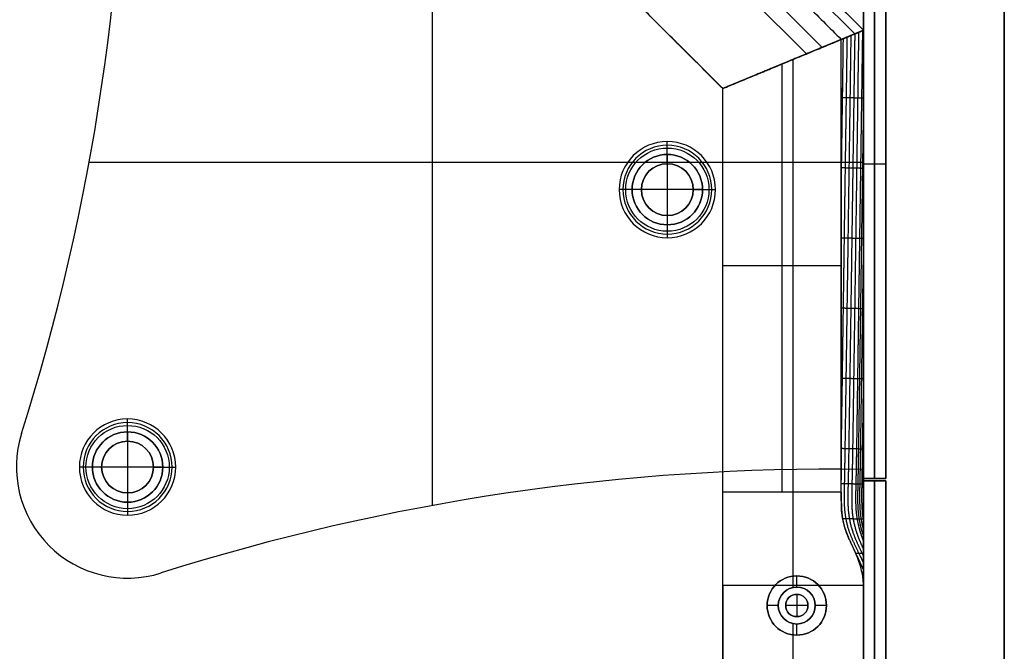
# Model space of a CAD drawing. Header units: millimetres. Extents: x -9 to 841, y -464 to 386.
# Tile 23 of 24: x 708 to 841, y 242 to 328. Entities that reach past the tile are written whole.
import ezdxf

# ---------------------------------------------------------------- set-up
doc = ezdxf.new("R2010")
doc.units = ezdxf.units.MM
doc.header["$MEASUREMENT"] = 0

msp = doc.modelspace()

# ---------------------------------------------------------------- linework, layer by layer
for p, q in [((840.91, -446.55, 9), (840.91, 367.65, 9)), ((763.73, 366.55, -0.5), (763.73, 262.06, -0.5)), ((820.72, 325.75, -6.81), (781.11, 365.36, -6.81)), ((821.91, 326.24, -40.25), (781.6, 366.55, -40.25)), ((816.34, 323.94, -72.5), (779.3, 360.98, -72.5)), ((778.42, 358.86, -5), (814.22, 323.06, -5)), ((821.91, 350.73, -2), (821.91, 266.94, -2)), ((821.91, 350.7, -20.5), (821.91, 265.7, -20.5)), ((823.41, 265.7, -40.5), (823.41, 350.7, -40.5)), ((823.41, 350.7, -0.5), (823.41, 265.7, -0.5)), ((824.91, 350.7, -20.5), (824.91, 265.7, -20.5)), ((802.91, 318.37, -38.75), (773.73, 347.55, -38.75)), ((763.73, 335.32, -3.5), (763.73, 262.06, -3.5)), ((802.91, 318.37, -38.75), (821.91, 326.24, -38.75)), ((821.91, 326.24, -38.75), (802.91, 318.37, -38.75)), ((821.91, -405.15, -36.5), (821.91, 326.24, -36.5)), ((810.91, 321.69, -5), (810.91, 263.88, -5)), ((812.41, 322.31, -72.5), (812.41, 322.31, -5)), ((812.41, 322.31, -72.5), (812.41, 322.31, -5)), ((812.41, 252.52, -72.5), (812.41, 322.31, -72.5)), ((802.91, -397.28, -36.5), (802.91, 318.37, -36.5)), ((795.44, 309.47, 1.25), (795.44, 311.22, -0.5)), ((795.44, 308.22, -1), (795.44, 310.72, -3.5)), ((821.91, 308.37, -0.5), (717.42, 308.37, -0.5)), ((790.68, 308.37, -3.5), (717.42, 308.37, -3.5)), ((795.44, 309.47, 12.5), (795.44, 309.47, 1.25)), ((795.44, 309.47, 12.5), (795.44, 299.97, 12.5)), ((821.91, 308.37, -3.5), (800.2, 308.37, -3.5)), ((821.91, 308.83, -0.5), (821.91, 308.83, -3.5)), ((795.44, 308.22, -0.5), (795.44, 308.22, -1)), ((821.91, 308.2, -40.5), (824.91, 308.2, -40.5)), ((821.91, 308.2, -0.5), (824.91, 308.2, -0.5)), ((821.91, 308.2, -0.5), (821.91, 308.2, -40.5)), ((824.91, 308.2, -0.5), (824.91, 308.2, -40.5)), ((790.69, 304.72, 1.25), (788.94, 304.72, -0.5)), ((791.94, 304.72, -1), (789.44, 304.72, -3.5)), ((790.69, 304.72, 12.5), (790.69, 304.72, 1.25)), ((800.19, 304.72, 12.5), (790.69, 304.72, 12.5)), ((791.94, 304.72, -0.5), (791.94, 304.72, -1)), ((798.94, 304.72, -0.5), (798.94, 304.72, -1)), ((798.94, 304.72, -1), (801.44, 304.72, -3.5)), ((800.19, 304.72, 1.25), (801.94, 304.72, -0.5)), ((800.19, 304.72, 12.5), (800.19, 304.72, 1.25)), ((795.44, 301.22, -1), (795.44, 298.72, -3.5)), ((795.44, 301.22, -0.5), (795.44, 301.22, -1)), ((795.44, 299.97, 1.25), (795.44, 298.22, -0.5)), ((795.44, 299.97, 12.5), (795.44, 299.97, 1.25)), ((818.91, 294.44, -5), (802.91, 294.44, -5)), ((722.61, 272, 1.25), (722.61, 273.75, -0.5)), ((722.61, 270.75, -1), (722.61, 273.25, -3.5)), ((708.31, 271.78, -0.5), (708.31, 271.78, -3.5)), ((722.61, 272, 12.5), (722.61, 272, 1.25)), ((722.61, 272, 12.5), (722.61, 262.5, 12.5)), ((722.61, 270.75, -0.5), (722.61, 270.75, -1)), ((717.86, 267.25, 1.25), (716.11, 267.25, -0.5)), ((719.11, 267.25, -1), (716.61, 267.25, -3.5)), ((717.86, 267.25, 12.5), (717.86, 267.25, 1.25)), ((727.36, 267.25, 12.5), (717.86, 267.25, 12.5)), ((719.11, 267.25, -0.5), (719.11, 267.25, -1)), ((726.11, 267.25, -0.5), (726.11, 267.25, -1)), ((726.11, 267.25, -1), (728.61, 267.25, -3.5)), ((727.36, 267.25, 1.25), (729.11, 267.25, -0.5)), ((727.36, 267.25, 12.5), (727.36, 267.25, 1.25)), ((821.91, 266.94, -3.5), (821.91, 266.94, -0.5)), ((821.91, 265.7, -20.5), (824.91, 265.7, -20.5)), ((821.91, 265.4, -20.5), (824.91, 265.4, -20.5)), ((821.91, 265.4, -20.5), (821.91, -344.6, -20.5)), ((823.41, 265.7, -0.5), (823.41, 265.7, -40.5)), ((823.41, -344.6, -40.5), (823.41, 265.4, -40.5)), ((823.41, 265.4, -0.5), (823.41, -344.6, -0.5)), ((823.41, 265.4, -40.5), (823.41, 265.4, -0.5)), ((824.91, 265.4, -20.5), (824.91, -344.6, -20.5)), ((722.61, 263.75, -1), (722.61, 261.25, -3.5)), ((722.61, 263.75, -0.5), (722.61, 263.75, -1)), ((722.61, 262.5, 1.25), (722.61, 260.75, -0.5)), ((722.61, 262.5, 12.5), (722.61, 262.5, 1.25)), ((727.14, 252.95, -3.5), (727.14, 252.95, -0.5)), ((812.91, 252.55, -35.5), (812.91, 252.55, -72.5)), ((812.91, 251.05, -35.5), (812.91, 252.55, -35.5)), ((722.61, 252.25, -3.5), (722.61, 252.25, -0.5)), ((821.91, 251.24, -0.5), (802.91, 251.24, -0.5)), ((821.91, 251.24, -0.5), (802.91, 251.24, -0.5)), ((812.41, 251, -0.5), (812.41, 251.24, -0.5)), ((812.91, 251.05, -0.5), (812.91, 251.05, -35.5)), ((812.91, 250.05, 2.5), (812.91, 250.05, -0.5)), ((812.91, 250.05, 2.5), (812.91, 247.05, 2.5)), ((810.41, 248.55, -35.5), (808.91, 248.55, -35.5)), ((808.91, 248.55, -35.5), (808.91, 248.55, -72.5)), ((810.41, 248.55, -0.5), (810.41, 248.55, -35.5)), ((811.41, 248.55, 2.5), (811.41, 248.55, -0.5)), ((814.41, 248.55, 2.5), (811.41, 248.55, 2.5)), ((814.41, 248.55, 2.5), (814.41, 248.55, -0.5)), ((816.91, 248.55, -35.5), (815.41, 248.55, -35.5)), ((815.41, 248.55, -0.5), (815.41, 248.55, -35.5)), ((816.91, 248.55, -35.5), (816.91, 248.55, -72.5)), ((812.41, 220.52, -0.5), (812.41, 246.1, -0.5)), ((812.91, 247.05, 2.5), (812.91, 247.05, -0.5)), ((812.91, 244.55, -35.5), (812.91, 246.05, -35.5)), ((812.91, 246.05, -0.5), (812.91, 246.05, -35.5)), ((812.41, -35.48, -72.5), (812.41, 244.58, -72.5)), ((812.91, 244.55, -35.5), (812.91, 244.55, -72.5))]:
    msp.add_line(p, q)
for centre, radius in [((795.44, 304.72, 0.37), 5.62), ((795.44, 304.72, -2.25), 4.75), ((795.44, 304.72, 6.87), 4.75), ((795.44, 304.72, -0.75), 3.5), ((722.61, 267.25, 0.37), 5.62), ((722.61, 267.25, -2.25), 4.75), ((722.61, 267.25, 6.87), 4.75), ((722.61, 267.25, -0.75), 3.5), ((812.91, 248.55, -54), 4), ((812.91, 248.55, -18), 2.5), ((812.91, 248.55, 1), 1.5)]:
    msp.add_circle(centre, radius)
for centre, radius, start, end in [((422.33, 362.42, -3.5), 300, 342.4148, 0.7896), ((422.33, 362.42, -0.5), 300, 342.4148, 0.7896), ((422.33, 362.42, -2), 300, 342.4148, 0.7896), ((795.44, 304.72, -0.5), 6.5, 360, 180), ((795.44, 304.72, -3.5), 6, 0, 180), ((795.44, 304.72, 1.25), 4.75, 0, 180), ((795.44, 304.72, 12.5), 4.75, 360, 180), ((795.44, 304.72, -1), 3.5, 0, 180), ((795.44, 304.72, -0.5), 3.5, 0, 180), ((795.44, 304.72, -0.5), 6.5, 180, 0), ((795.44, 304.72, -3.5), 6, 180, 0), ((795.44, 304.72, 1.25), 4.75, 180, 0), ((795.44, 304.72, 12.5), 4.75, 180, 0), ((795.44, 304.72, -1), 3.5, 180, 0), ((795.44, 304.72, -0.5), 3.5, 180, 0), ((722.61, 267.25, -0.5), 6.5, 0, 180), ((722.61, 267.25, -3.5), 6, 0, 180), ((722.61, 267.25, -3.5), 15, 162.4148, 287.5852), ((722.61, 267.25, -0.5), 15, 162.4148, 287.5852), ((722.61, 267.25, -2), 15, 162.4148, 287.5852), ((722.61, 267.25, 1.25), 4.75, 0, 180), ((722.61, 267.25, 12.5), 4.75, 0, 180), ((722.61, 267.25, -1), 3.5, 0, 180), ((722.61, 267.25, -0.5), 3.5, 0, 180), ((722.61, 267.25, -0.5), 6.5, 180, 0), ((722.61, 267.25, -3.5), 6, 180, 0), ((722.61, 267.25, 1.25), 4.75, 180, 0), ((722.61, 267.25, 12.5), 4.75, 180, 0), ((722.61, 267.25, -1), 3.5, 180, 0), ((722.61, 267.25, -0.5), 3.5, 180, 0), ((817.78, -33.03, -3.5), 300, 89.2104, 107.5852), ((817.78, -33.03, -0.5), 300, 89.2104, 107.5852), ((817.78, -33.03, -2), 300, 89.2104, 107.5852), ((812.91, 248.55, -72.5), 4, 90, 270), ((812.91, 248.55, -35.5), 4, 90, 270), ((812.91, 248.55, -72.5), 4, 270, 90), ((812.91, 248.55, -35.5), 4, 270, 90), ((812.91, 248.55, -0.5), 2.5, 90, 270), ((812.91, 248.55, -35.5), 2.5, 90, 270), ((812.91, 248.55, -0.5), 1.5, 0, 180), ((812.91, 248.55, 2.5), 1.5, 0, 180), ((812.91, 248.55, -0.5), 2.5, 270, 90), ((812.91, 248.55, -35.5), 2.5, 270, 90), ((812.91, 248.55, -0.5), 1.5, 180, 0), ((812.91, 248.55, 2.5), 1.5, 180, 0)]:
    msp.add_arc(centre, radius, start, end)
at = {"extrusion": (1, 0, 0)}
msp.add_arc((263.88, 15, 812.41), 20, 230.805, 270, dxfattribs=at)
for points, degree in [([(840.91, 367.65, -0.5), (840.91, -39.45, -0.5), (840.91, -446.55, -0.5)], 2), ([(840.91, -446.55, 18.5), (840.91, -39.45, 18.5), (840.91, 367.65, 18.5)], 2), ([(821.91, 326.24, -8), (801.76, 346.4, -8), (781.6, 366.55, -8)], 2), ([(781.6, 366.55, -72.5), (801.76, 346.4, -72.5), (821.91, 326.24, -72.5)], 2), ([(780.36, 363.55, -5), (799.64, 344.28, -5), (818.91, 325, -5)], 2), ([(821.91, 350.73, -0.5), (821.91, 308.83, -0.5), (821.91, 266.94, -0.5)], 2), ([(821.91, 266.94, -3.5), (821.91, 308.83, -3.5), (821.91, 350.73, -3.5)], 2), ([(821.91, 265.7, -40.5), (821.91, 308.2, -40.5), (821.91, 350.7, -40.5)], 2), ([(821.91, 350.7, -0.5), (821.91, 308.2, -0.5), (821.91, 265.7, -0.5)], 2), ([(824.91, 350.7, -40.5), (824.91, 308.2, -40.5), (824.91, 265.7, -40.5)], 2), ([(824.91, 265.7, -0.5), (824.91, 308.2, -0.5), (824.91, 350.7, -0.5)], 2), ([(802.91, 318.37, -5), (788.32, 332.96, -5), (773.73, 347.55, -5)], 2), ([(802.91, 318.37, -72.5), (788.32, 332.96, -72.5), (773.73, 347.55, -72.5)], 2), ([(802.91, 318.37, -72.5), (812.41, 322.31, -72.5), (821.91, 326.24, -72.5)], 2), ([(821.91, 326.24, -72.5), (812.41, 322.31, -72.5), (802.91, 318.37, -72.5)], 2), ([(818.91, 325, -5), (820.41, 325.62, -6.5), (821.91, 326.24, -8)], 2), ([(818.91, 325, -5), (820.28, 325.57, -6.37), (820.98, 325.86, -7.06), (821.91, 326.24, -8)], 3), ([(821.91, 326.24, -72.5), (821.91, 326.24, -40.25), (821.91, 326.24, -8)], 2), ([(821.91, 326.24, -8), (821.91, 325.61, -8), (821.91, 324.98, -8), (821.91, 324.35, -8)], 3), ([(821.91, -405.15, -72.5), (821.91, -39.45, -72.5), (821.91, 326.24, -72.5)], 2), ([(821.91, 326.24, -72.5), (821.91, 326.24, -40.25), (821.91, 326.24, -8)], 2), ([(821.91, 326.24, -8), (821.91, 325.61, -8), (821.91, 324.98, -8), (821.91, 324.35, -8)], 3), ([(818.91, 325, -5), (810.91, 321.69, -5), (802.91, 318.37, -5)], 2), ([(802.91, 318.37, -5), (810.91, 321.69, -5), (818.91, 325, -5)], 2), ([(818.91, 318.49, -5), (818.91, 320.66, -5), (818.91, 322.83, -5), (818.91, 325, -5)], 3), ([(802.91, 318.37, -5), (802.91, 318.37, -38.75), (802.91, 318.37, -72.5)], 2), ([(802.91, 263.88, -5), (802.91, 291.13, -5), (802.91, 318.37, -5)], 2), ([(802.91, 318.37, -72.5), (802.91, 318.37, -38.75), (802.91, 318.37, -5)], 2), ([(802.91, -397.28, -72.5), (802.91, -39.45, -72.5), (802.91, 318.37, -72.5)], 2), ([(824.91, 265.7, -40.5), (823.41, 265.7, -40.5), (821.91, 265.7, -40.5)], 2), ([(821.91, 265.7, -0.5), (821.91, 265.7, -20.5), (821.91, 265.7, -40.5)], 2), ([(824.91, 265.7, -0.5), (823.41, 265.7, -0.5), (821.91, 265.7, -0.5)], 2), ([(821.91, 265.44, -8), (821.91, 264.62, -8), (821.91, 264.24, -8.01), (821.91, 263.88, -8)], 3), ([(821.91, -344.6, -40.5), (821.91, -39.6, -40.5), (821.91, 265.4, -40.5)], 2), ([(821.91, 265.4, -40.5), (823.41, 265.4, -40.5), (824.91, 265.4, -40.5)], 2), ([(821.91, 265.4, -0.5), (821.91, -39.6, -0.5), (821.91, -344.6, -0.5)], 2), ([(824.91, 265.4, -0.5), (823.41, 265.4, -0.5), (821.91, 265.4, -0.5)], 2), ([(821.91, 265.4, -40.5), (821.91, 265.4, -20.5), (821.91, 265.4, -0.5)], 2), ([(824.91, 265.7, -40.5), (824.91, 265.7, -20.5), (824.91, 265.7, -0.5)], 2), ([(824.91, 265.4, -40.5), (824.91, -39.6, -40.5), (824.91, -344.6, -40.5)], 2), ([(824.91, -344.6, -0.5), (824.91, -39.6, -0.5), (824.91, 265.4, -0.5)], 2), ([(824.91, 265.4, -40.5), (824.91, 265.4, -20.5), (824.91, 265.4, -0.5)], 2), ([(818.91, 263.88, -5), (810.91, 263.88, -5), (802.91, 263.88, -5)], 2), ([(818.99, 261.05, -4.8), (818.9, 261.99, -4.94), (818.92, 262.93, -5), (818.91, 263.88, -5)], 3), ([(821.91, 263.88, -8), (821.91, 262.92, -8), (821.91, 261.94, -7.95), (821.91, 261, -7.77)], 3), ([(820.97, 255.34, -3.08), (821.17, 254.93, -2.93), (821.36, 254.52, -2.78), (821.55, 254.12, -2.63), (821.73, 253.71, -2.48), (821.91, 253.31, -2.34)], 5), ([(821.79, 252.58, -1.5), (821.81, 252.52, -1.48), (821.84, 252.46, -1.46), (821.86, 252.41, -1.44), (821.89, 252.35, -1.42), (821.91, 252.29, -1.4)], 5), ([(802.91, 251.24, -0.5), (802.91, -39.45, -0.5), (802.91, -330.15, -0.5)], 2), ([(821.91, 251.33, -0.57), (821.91, 251.3, -0.55), (821.91, 251.27, -0.53), (821.91, 251.24, -0.5)], 3), ([(821.91, 251.24, -0.5), (821.91, -39.45, -0.5), (821.91, -330.15, -0.5)], 2)]:
    msp.add_open_spline(points, degree=degree)
for points, degree, knots in [([(820.2, 325.54, -6.29), (820.18, 323.85, -6.27), (820.15, 322.17, -6.25), (820.13, 320.48, -6.22), (820.08, 316.9, -6.17), (820.03, 313.32, -6.12), (820, 311.42, -6.09), (819.95, 307.63, -6.04), (819.89, 303.84, -5.99), (819.86, 301.95, -5.96), (819.81, 298.16, -5.9), (819.76, 294.37, -5.85), (819.73, 292.47, -5.82), (819.67, 288.68, -5.77), (819.62, 284.89, -5.72), (819.59, 283, -5.69), (819.54, 279.21, -5.64), (819.48, 275.41, -5.58), (819.46, 273.52, -5.56), (819.41, 270.68, -5.52), (819.37, 267.83, -5.48), (819.36, 266.89, -5.46), (819.32, 264.99, -5.45), (819.28, 263.1, -5.43), (819.27, 262.15, -5.41), (819.42, 260.26, -5.26), (819.97, 258.38, -4.8), (820.37, 257.45, -4.48), (820.97, 256.25, -4.01), (821.54, 255.05, -3.56), (821.67, 254.79, -3.46), (821.79, 254.53, -3.36), (821.91, 254.27, -3.27)], 5, [-3.773204, -3.773204, -3.773204, -3.773204, -3.773204, -3.773204, -2.930342, -2.930342, -2.930342, -1.982927, -1.982927, -1.982927, -1.035512, -1.035512, -1.035512, -0.088097, -0.088097, -0.088097, 0.859318, 0.859318, 0.859318, 1.806733, 1.806733, 1.806733, 2.28044, 2.28044, 2.28044, 2.754148, 2.754148, 2.754148, 3.227855, 3.227855, 3.227855, 3.361001, 3.361001, 3.361001, 3.361001, 3.361001, 3.361001]), ([(820.73, 325.76, -6.82), (820.71, 324.02, -6.79), (820.67, 322.29, -6.77), (820.65, 320.56, -6.74), (820.6, 316.93, -6.69), (820.55, 313.31, -6.64), (820.52, 311.41, -6.61), (820.47, 307.62, -6.56), (820.41, 303.83, -6.51), (820.39, 301.94, -6.48), (820.33, 298.14, -6.43), (820.28, 294.35, -6.37), (820.25, 292.46, -6.34), (820.2, 288.67, -6.29), (820.14, 284.88, -6.24), (820.11, 282.98, -6.21), (820.06, 279.19, -6.16), (820, 275.4, -6.1), (819.97, 273.51, -6.08), (819.93, 270.67, -6.04), (819.89, 267.82, -6), (819.87, 266.87, -5.99), (819.83, 264.98, -5.98), (819.78, 263.08, -5.96), (819.77, 262.13, -5.95), (819.91, 260.25, -5.8), (820.44, 258.36, -5.36), (820.83, 257.44, -5.04), (821.32, 256.43, -4.66), (821.8, 255.42, -4.28), (821.84, 255.34, -4.25), (821.87, 255.27, -4.22), (821.91, 255.2, -4.2)], 5, [-3.796102, -3.796102, -3.796102, -3.796102, -3.796102, -3.796102, -2.930342, -2.930342, -2.930342, -1.982927, -1.982927, -1.982927, -1.035512, -1.035512, -1.035512, -0.088097, -0.088097, -0.088097, 0.859318, 0.859318, 0.859318, 1.806733, 1.806733, 1.806733, 2.28044, 2.28044, 2.28044, 2.754148, 2.754148, 2.754148, 3.227855, 3.227855, 3.227855, 3.265308, 3.265308, 3.265308, 3.265308, 3.265308, 3.265308]), ([(821.25, 325.97, -7.34), (821.23, 324.19, -7.31), (821.19, 322.42, -7.3), (821.17, 320.64, -7.26), (821.12, 316.97, -7.21), (821.07, 313.29, -7.16), (821.04, 311.4, -7.13), (820.99, 307.61, -7.08), (820.93, 303.82, -7.03), (820.91, 301.92, -7), (820.85, 298.13, -6.95), (820.8, 294.34, -6.89), (820.77, 292.45, -6.86), (820.72, 288.66, -6.81), (820.66, 284.87, -6.76), (820.63, 282.97, -6.73), (820.58, 279.18, -6.68), (820.52, 275.39, -6.62), (820.5, 273.5, -6.6), (820.45, 270.65, -6.56), (820.41, 267.81, -6.52), (820.39, 266.86, -6.51), (820.35, 264.97, -6.5), (820.3, 263.07, -6.49), (820.29, 262.12, -6.47), (820.41, 260.36, -6.33), (820.87, 258.59, -5.95), (821.17, 257.78, -5.71), (821.53, 256.96, -5.42), (821.91, 256.14, -5.12)], 5, [-3.818951, -3.818951, -3.818951, -3.818951, -3.818951, -3.818951, -2.930342, -2.930342, -2.930342, -1.982927, -1.982927, -1.982927, -1.035512, -1.035512, -1.035512, -0.088097, -0.088097, -0.088097, 0.859318, 0.859318, 0.859318, 1.806733, 1.806733, 1.806733, 2.28044, 2.28044, 2.28044, 2.754148, 2.754148, 2.754148, 3.167761, 3.167761, 3.167761, 3.167761, 3.167761, 3.167761]), ([(821.77, 326.19, -7.86), (821.75, 324.36, -7.83), (821.71, 322.54, -7.82), (821.7, 320.72, -7.79), (821.64, 317, -7.73), (821.59, 313.28, -7.68), (821.56, 311.39, -7.65), (821.51, 307.6, -7.6), (821.45, 303.81, -7.55), (821.43, 301.91, -7.52), (821.37, 298.12, -7.47), (821.32, 294.33, -7.41), (821.29, 292.44, -7.38), (821.24, 288.65, -7.33), (821.18, 284.86, -7.28), (821.16, 282.96, -7.25), (821.1, 279.17, -7.2), (821.05, 275.38, -7.14), (821.02, 273.48, -7.12), (820.98, 270.64, -7.08), (820.93, 267.8, -7.04), (820.92, 266.85, -7.03), (820.87, 264.96, -7.01), (820.83, 263.06, -7), (820.82, 262.11, -6.98), (820.93, 260.57, -6.86), (821.28, 259.02, -6.57), (821.46, 258.43, -6.42), (821.67, 257.83, -6.25), (821.91, 257.23, -6.05)], 5, [-3.841726, -3.841726, -3.841726, -3.841726, -3.841726, -3.841726, -2.930342, -2.930342, -2.930342, -1.982927, -1.982927, -1.982927, -1.035512, -1.035512, -1.035512, -0.088097, -0.088097, -0.088097, 0.859318, 0.859318, 0.859318, 1.806733, 1.806733, 1.806733, 2.28044, 2.28044, 2.28044, 2.754148, 2.754148, 2.754148, 3.056348, 3.056348, 3.056348, 3.056348, 3.056348, 3.056348]), ([(819.68, 325.32, -5.77), (819.66, 323.68, -5.74), (819.63, 322.04, -5.72), (819.61, 320.4, -5.7), (819.56, 316.87, -5.65), (819.51, 313.33, -5.6), (819.48, 311.43, -5.57), (819.43, 307.64, -5.52), (819.37, 303.85, -5.47), (819.34, 301.96, -5.44), (819.29, 298.17, -5.38), (819.24, 294.38, -5.33), (819.21, 292.48, -5.3), (819.16, 288.69, -5.25), (819.1, 284.9, -5.2), (819.07, 283.01, -5.17), (819.03, 279.58, -5.12), (818.98, 276.15, -5.07), (818.95, 274.62, -5.05), (818.93, 273.08, -5.03), (818.91, 271.55, -5)], 5, [-3.750278, -3.750278, -3.750278, -3.750278, -3.750278, -3.750278, -2.930342, -2.930342, -2.930342, -1.982927, -1.982927, -1.982927, -1.035512, -1.035512, -1.035512, -0.088097, -0.088097, -0.088097, 0.859318, 0.859318, 0.859318, 1.625958, 1.625958, 1.625958, 1.625958, 1.625958, 1.625958]), ([(819.15, 325.1, -5.25), (819.13, 323.51, -5.22), (819.11, 321.91, -5.2), (819.09, 320.32, -5.18), (819.04, 316.89, -5.13), (818.99, 313.46, -5.08), (818.96, 311.62, -5.05), (818.94, 309.78, -5.03), (818.91, 307.95, -5)], 5, [-3.727346, -3.727346, -3.727346, -3.727346, -3.727346, -3.727346, -2.930342, -2.930342, -2.930342, -2.01203, -2.01203, -2.01203, -2.01203, -2.01203, -2.01203]), ([(821.91, 324.35, -8), (821.91, 324.06, -8), (821.91, 323.73, -8), (821.91, 320.6, -8.01), (821.91, 317.84, -8), (821.91, 314.67, -8), (821.91, 314.15, -8), (821.91, 313.55, -8)], 3, [0.2231069, 0.2231069, 0.2231069, 0.2231069, 0.2982626, 0.2982626, 0.8442639, 0.8442639, 0.9272066, 0.9272066, 0.9272066, 0.9272066]), ([(818.91, 265.46, -5), (818.91, 266.56, -5), (818.91, 267.66, -5), (818.91, 269.88, -5.01), (818.91, 270.98, -5), (818.91, 274.29, -5), (818.91, 276.5, -5), (818.91, 283.13, -5), (818.91, 287.55, -5), (818.91, 300.81, -5), (818.91, 309.65, -5), (818.91, 318.49, -5)], 3, [-2.461058, -2.461058, -2.461058, -2.461058, -2.349421, -2.349421, -2.237785, -2.237785, -2.014511, -2.014511, -1.567965, -1.567965, -0.674871, -0.674871, -0.674871, -0.674871]), ([(818.91, 318.49, -5), (818.91, 315.88, -5), (818.91, 313.27, -5), (818.91, 305.46, -5), (818.91, 300.26, -5), (818.91, 295.06, -5), (818.91, 289.87, -5), (818.91, 284.67, -5), (818.91, 274.8, -5), (818.91, 270.13, -5), (818.91, 265.46, -5)], 3, [0.775389, 0.775389, 0.775389, 0.775389, 1.559019, 1.559019, 3.118039, 3.118039, 3.118039, 4.677058, 4.677058, 6.07894, 6.07894, 6.07894, 6.07894]), ([(821.91, 317.62, -8), (821.91, 317.51, -8), (821.91, 317.4, -8), (821.91, 317.29, -8), (821.88, 315.28, -7.97), (821.85, 313.28, -7.94), (821.82, 311.38, -7.91), (821.77, 307.59, -7.86), (821.71, 303.8, -7.81), (821.69, 301.91, -7.78), (821.63, 298.12, -7.73), (821.58, 294.33, -7.67), (821.55, 292.43, -7.64), (821.5, 288.64, -7.59), (821.44, 284.85, -7.54), (821.42, 282.95, -7.51), (821.36, 279.16, -7.46), (821.31, 275.37, -7.4), (821.28, 273.48, -7.38), (821.24, 270.64, -7.34), (821.19, 267.79, -7.3), (821.18, 266.84, -7.29), (821.14, 264.95, -7.27), (821.1, 263.05, -7.25), (821.09, 262.11, -7.24), (821.19, 260.7, -7.13), (821.48, 259.29, -6.87), (821.6, 258.82, -6.77), (821.75, 258.36, -6.65), (821.91, 257.89, -6.52)], 5, [-2.985987, -2.985987, -2.985987, -2.985987, -2.985987, -2.985987, -2.930342, -2.930342, -2.930342, -1.982927, -1.982927, -1.982927, -1.035512, -1.035512, -1.035512, -0.088097, -0.088097, -0.088097, 0.859318, 0.859318, 0.859318, 1.806733, 1.806733, 1.806733, 2.28044, 2.28044, 2.28044, 2.754148, 2.754148, 2.754148, 2.988657, 2.988657, 2.988657, 2.988657, 2.988657, 2.988657]), ([(821.91, 317.07, -8), (821.91, 317.07, -8), (821.91, 317.07, -8), (821.91, 317.07, -8), (821.85, 317.07, -7.95), (821.8, 317.07, -7.89), (821.75, 317.07, -7.84), (821.59, 317.07, -7.68), (821.44, 317.08, -7.53), (821.33, 317.08, -7.42), (821.12, 317.08, -7.21), (820.91, 317.09, -7.01), (820.81, 317.09, -6.9), (820.6, 317.1, -6.69), (820.39, 317.1, -6.49), (820.29, 317.1, -6.38), (820.08, 317.11, -6.17), (819.87, 317.11, -5.97), (819.77, 317.12, -5.86), (819.56, 317.12, -5.65), (819.35, 317.13, -5.45), (819.25, 317.13, -5.34), (819.12, 317.13, -5.21), (818.99, 317.13, -5.08), (818.96, 317.13, -5.05), (818.94, 317.13, -5.03), (818.91, 317.14, -5)], 5, [-0.1756747, -0.1756747, -0.1756747, -0.1756747, -0.1756747, -0.1756747, -0.1746026, -0.1746026, -0.1746026, -0.1382045, -0.1382045, -0.1382045, -0.0654085, -0.0654085, -0.0654085, 0.0073876, 0.0073876, 0.0073876, 0.0801837, 0.0801837, 0.0801837, 0.1529798, 0.1529798, 0.1529798, 0.2257759, 0.2257759, 0.2257759, 0.2440741, 0.2440741, 0.2440741, 0.2440741, 0.2440741, 0.2440741]), ([(821.91, 313.55, -8), (821.91, 312.59, -8), (821.91, 311.62, -8), (821.91, 306.54, -8), (821.91, 302.43, -8), (821.91, 298.31, -8)], 3, [1.269142, 1.269142, 1.269142, 1.269142, 1.559019, 1.559019, 2.793105, 2.793105, 2.793105, 2.793105]), ([(821.91, 307.59, -8), (821.88, 307.59, -7.97), (821.85, 307.59, -7.95), (821.82, 307.59, -7.92), (821.74, 307.59, -7.84), (821.66, 307.59, -7.76), (821.61, 307.59, -7.7), (821.46, 307.6, -7.55), (821.3, 307.6, -7.39), (821.2, 307.6, -7.29), (820.99, 307.61, -7.08), (820.78, 307.61, -6.87), (820.67, 307.62, -6.77), (820.47, 307.62, -6.56), (820.26, 307.63, -6.35), (820.15, 307.63, -6.25), (819.95, 307.63, -6.04), (819.74, 307.64, -5.83), (819.63, 307.64, -5.73), (819.43, 307.64, -5.52), (819.22, 307.65, -5.31), (819.12, 307.65, -5.21), (819.01, 307.65, -5.11), (818.91, 307.66, -5)], 5, [-0.1944412, -0.1944412, -0.1944412, -0.1944412, -0.1944412, -0.1944412, -0.1746026, -0.1746026, -0.1746026, -0.1382045, -0.1382045, -0.1382045, -0.0654085, -0.0654085, -0.0654085, 0.0073876, 0.0073876, 0.0073876, 0.0801837, 0.0801837, 0.0801837, 0.1529798, 0.1529798, 0.1529798, 0.225196, 0.225196, 0.225196, 0.225196, 0.225196, 0.225196]), ([(821.91, 299.27, -8), (821.91, 299.04, -8), (821.9, 298.81, -8), (821.9, 298.58, -7.99), (821.87, 296.45, -7.96), (821.84, 294.32, -7.93), (821.81, 292.42, -7.9), (821.76, 288.63, -7.85), (821.7, 284.84, -7.8), (821.68, 282.95, -7.77), (821.62, 279.16, -7.72), (821.57, 275.37, -7.66), (821.54, 273.47, -7.64), (821.5, 270.63, -7.6), (821.46, 267.79, -7.56), (821.44, 266.84, -7.54), (821.4, 264.94, -7.53), (821.37, 263.05, -7.51), (821.36, 262.1, -7.49), (821.45, 260.86, -7.39), (821.68, 259.61, -7.18), (821.75, 259.31, -7.13), (821.83, 259.01, -7.06), (821.91, 258.72, -7)], 5, [-1.151897, -1.151897, -1.151897, -1.151897, -1.151897, -1.151897, -1.035512, -1.035512, -1.035512, -0.088097, -0.088097, -0.088097, 0.859318, 0.859318, 0.859318, 1.806733, 1.806733, 1.806733, 2.28044, 2.28044, 2.28044, 2.754148, 2.754148, 2.754148, 2.905049, 2.905049, 2.905049, 2.905049, 2.905049, 2.905049]), ([(821.91, 298.11, -8), (821.91, 298.11, -8), (821.9, 298.11, -8), (821.9, 298.11, -7.99), (821.84, 298.11, -7.94), (821.79, 298.11, -7.88), (821.74, 298.11, -7.83), (821.63, 298.12, -7.73), (821.53, 298.12, -7.62), (821.48, 298.12, -7.57), (821.32, 298.12, -7.41), (821.16, 298.13, -7.26), (821.06, 298.13, -7.15), (820.85, 298.13, -6.95), (820.64, 298.14, -6.74), (820.54, 298.14, -6.63), (820.33, 298.14, -6.43), (820.12, 298.15, -6.22), (820.02, 298.15, -6.11), (819.81, 298.16, -5.9), (819.6, 298.16, -5.7), (819.5, 298.16, -5.59), (819.32, 298.17, -5.41), (819.14, 298.17, -5.23), (819.06, 298.17, -5.16), (818.99, 298.18, -5.08), (818.91, 298.18, -5)], 5, [-0.2133198, -0.2133198, -0.2133198, -0.2133198, -0.2133198, -0.2133198, -0.2110006, -0.2110006, -0.2110006, -0.1746026, -0.1746026, -0.1746026, -0.1382045, -0.1382045, -0.1382045, -0.0654085, -0.0654085, -0.0654085, 0.0073876, 0.0073876, 0.0073876, 0.0801837, 0.0801837, 0.0801837, 0.1529798, 0.1529798, 0.1529798, 0.2063168, 0.2063168, 0.2063168, 0.2063168, 0.2063168, 0.2063168]), ([(821.91, 298.31, -8), (821.91, 295.57, -8), (821.91, 292.83, -8), (821.91, 287.35, -8), (821.91, 284.61, -8), (821.91, 279.13, -8), (821.91, 276.39, -8), (821.91, 272.29, -8), (821.91, 270.92, -8), (821.91, 268.18, -8), (821.91, 266.81, -8), (821.91, 265.44, -8)], 3, [-10.095638, -10.095638, -10.095638, -10.095638, -7.571729, -7.571729, -5.047819, -5.047819, -2.52391, -2.52391, -1.261955, -1.261955, 0, 0, 0, 0]), ([(821.91, 298.31, -8), (821.91, 297.23, -8), (821.91, 296.15, -8), (821.91, 295.06, -8), (821.91, 289.87, -8), (821.91, 284.67, -8), (821.91, 274.79, -8), (821.91, 270.12, -8), (821.91, 265.44, -8)], 3, [2.793105, 2.793105, 2.793105, 2.793105, 3.118039, 3.118039, 3.118039, 4.677058, 4.677058, 6.080941, 6.080941, 6.080941, 6.080941]), ([(821.91, 288.63, -8), (821.88, 288.63, -7.97), (821.85, 288.63, -7.94), (821.82, 288.63, -7.91), (821.74, 288.63, -7.83), (821.65, 288.64, -7.75), (821.6, 288.64, -7.69), (821.5, 288.64, -7.59), (821.39, 288.64, -7.49), (821.34, 288.64, -7.43), (821.19, 288.65, -7.28), (821.03, 288.65, -7.12), (820.92, 288.65, -7.02), (820.72, 288.66, -6.81), (820.51, 288.66, -6.6), (820.4, 288.66, -6.5), (820.2, 288.67, -6.29), (819.99, 288.67, -6.08), (819.88, 288.68, -5.98), (819.67, 288.68, -5.77), (819.47, 288.69, -5.56), (819.36, 288.69, -5.46), (819.21, 288.69, -5.3), (819.06, 288.7, -5.15), (819.01, 288.7, -5.1), (818.96, 288.7, -5.05), (818.91, 288.7, -5)], 5, [-0.2321978, -0.2321978, -0.2321978, -0.2321978, -0.2321978, -0.2321978, -0.2110006, -0.2110006, -0.2110006, -0.1746026, -0.1746026, -0.1746026, -0.1382045, -0.1382045, -0.1382045, -0.0654085, -0.0654085, -0.0654085, 0.0073876, 0.0073876, 0.0073876, 0.0801837, 0.0801837, 0.0801837, 0.1529798, 0.1529798, 0.1529798, 0.1874365, 0.1874365, 0.1874365, 0.1874365, 0.1874365, 0.1874365]), ([(821.91, 280.96, -8), (821.9, 280.6, -8), (821.9, 280.24, -7.99), (821.89, 279.88, -7.99), (821.86, 277.62, -7.95), (821.83, 275.36, -7.92), (821.8, 273.47, -7.9), (821.76, 270.62, -7.86), (821.72, 267.78, -7.82), (821.71, 266.83, -7.8), (821.67, 264.94, -7.78), (821.64, 263.04, -7.76), (821.64, 262.09, -7.74), (821.71, 261.09, -7.66), (821.87, 260.08, -7.51), (821.89, 260.01, -7.5), (821.9, 259.95, -7.49), (821.91, 259.88, -7.48)], 5, [0.678081, 0.678081, 0.678081, 0.678081, 0.678081, 0.678081, 0.859318, 0.859318, 0.859318, 1.806733, 1.806733, 1.806733, 2.28044, 2.28044, 2.28044, 2.754148, 2.754148, 2.754148, 2.787139, 2.787139, 2.787139, 2.787139, 2.787139, 2.787139]), ([(821.91, 279.15, -8), (821.9, 279.15, -8), (821.9, 279.15, -7.99), (821.89, 279.15, -7.99), (821.84, 279.15, -7.93), (821.78, 279.15, -7.87), (821.73, 279.16, -7.82), (821.62, 279.16, -7.72), (821.52, 279.16, -7.61), (821.47, 279.16, -7.56), (821.36, 279.16, -7.46), (821.26, 279.17, -7.35), (821.21, 279.17, -7.3), (821.05, 279.17, -7.14), (820.89, 279.17, -6.99), (820.79, 279.18, -6.89), (820.58, 279.18, -6.68), (820.37, 279.19, -6.47), (820.27, 279.19, -6.37), (820.06, 279.19, -6.16), (819.85, 279.2, -5.95), (819.75, 279.2, -5.84), (819.54, 279.21, -5.64), (819.33, 279.21, -5.43), (819.23, 279.21, -5.32), (819.1, 279.22, -5.2), (818.98, 279.22, -5.07), (818.95, 279.22, -5.05), (818.93, 279.22, -5.02), (818.91, 279.22, -5)], 5, [-0.2508857, -0.2508857, -0.2508857, -0.2508857, -0.2508857, -0.2508857, -0.2473987, -0.2473987, -0.2473987, -0.2110006, -0.2110006, -0.2110006, -0.1746026, -0.1746026, -0.1746026, -0.1382045, -0.1382045, -0.1382045, -0.0654085, -0.0654085, -0.0654085, 0.0073876, 0.0073876, 0.0073876, 0.0801837, 0.0801837, 0.0801837, 0.1529798, 0.1529798, 0.1529798, 0.1685569, 0.1685569, 0.1685569, 0.1685569, 0.1685569, 0.1685569]), ([(821.91, 269.67, -8), (821.87, 269.67, -7.97), (821.84, 269.67, -7.94), (821.81, 269.67, -7.91), (821.73, 269.68, -7.82), (821.64, 269.68, -7.74), (821.59, 269.68, -7.69), (821.48, 269.68, -7.58), (821.38, 269.68, -7.48), (821.33, 269.69, -7.43), (821.22, 269.69, -7.33), (821.12, 269.69, -7.22), (821.06, 269.69, -7.17), (820.91, 269.7, -7.01), (820.75, 269.7, -6.86), (820.65, 269.7, -6.76), (820.44, 269.71, -6.55), (820.23, 269.71, -6.34), (820.12, 269.71, -6.24), (819.92, 269.72, -6.03), (819.71, 269.72, -5.82), (819.61, 269.72, -5.71), (819.4, 269.73, -5.51), (819.2, 269.73, -5.31), (819.11, 269.74, -5.21), (819.01, 269.74, -5.11), (818.91, 269.74, -5)], 5, [-0.2694998, -0.2694998, -0.2694998, -0.2694998, -0.2694998, -0.2694998, -0.2473987, -0.2473987, -0.2473987, -0.2110006, -0.2110006, -0.2110006, -0.1746026, -0.1746026, -0.1746026, -0.1382045, -0.1382045, -0.1382045, -0.0654085, -0.0654085, -0.0654085, 0.0073876, 0.0073876, 0.0073876, 0.0801837, 0.0801837, 0.0801837, 0.1493524, 0.1493524, 0.1493524, 0.1493524, 0.1493524, 0.1493524]), ([(818.91, 263.88, -5), (818.91, 264.37, -5), (818.91, 264.91, -5), (818.91, 265.14, -5), (818.91, 265.3, -5), (818.91, 265.46, -5)], 3, [0.0432705, 0.0432705, 0.0432705, 0.0432705, 0.1568614, 0.1568614, 0.3836885, 0.3836885, 0.3836885, 0.3836885]), ([(821.91, 264.93, -8), (821.86, 264.93, -7.96), (821.81, 264.94, -7.91), (821.77, 264.94, -7.87), (821.67, 264.94, -7.77), (821.57, 264.94, -7.68), (821.51, 264.94, -7.63), (821.4, 264.94, -7.53), (821.3, 264.95, -7.42), (821.24, 264.95, -7.37), (821.14, 264.95, -7.27), (821.03, 264.95, -7.17), (820.98, 264.95, -7.12), (820.82, 264.96, -6.96), (820.66, 264.96, -6.81), (820.55, 264.96, -6.71), (820.34, 264.97, -6.5), (820.14, 264.97, -6.29), (820.03, 264.97, -6.19), (819.83, 264.98, -5.98), (819.62, 264.98, -5.76), (819.52, 264.99, -5.66), (819.34, 264.99, -5.46), (819.15, 265, -5.27), (819.07, 265, -5.18), (818.99, 265, -5.09), (818.91, 265, -5)], 5, [-0.2795525, -0.2795525, -0.2795525, -0.2795525, -0.2795525, -0.2795525, -0.2473987, -0.2473987, -0.2473987, -0.2110006, -0.2110006, -0.2110006, -0.1746026, -0.1746026, -0.1746026, -0.1382045, -0.1382045, -0.1382045, -0.0654085, -0.0654085, -0.0654085, 0.0073876, 0.0073876, 0.0073876, 0.0801837, 0.0801837, 0.0801837, 0.1403265, 0.1403265, 0.1403265, 0.1403265, 0.1403265, 0.1403265]), ([(818.91, 263.88, -5), (818.91, 263.41, -5), (818.91, 262.94, -4.99), (818.92, 262.21, -4.93), (818.93, 261.98, -4.91), (818.95, 261.52, -4.86), (818.97, 261.29, -4.84), (818.99, 261.05, -4.8)], 3, [6.2360778, 6.2360778, 6.2360778, 6.2360778, 6.3958226, 6.3958226, 6.4795292, 6.4795292, 6.5632175, 6.5632175, 6.5632175, 6.5632175]), ([(821.91, 263.88, -8), (821.91, 263.4, -8), (821.91, 262.92, -7.99), (821.91, 261.95, -7.92), (821.91, 261.47, -7.86), (821.91, 261, -7.77)], 3, [-2.2450042, -2.2450042, -2.2450042, -2.2450042, -2.1267643, -2.1267643, -2.0085607, -2.0085607, -2.0085607, -2.0085607]), ([(820.98, 255.3, -3.07), (820.79, 255.78, -3.29), (820.56, 256.25, -3.5), (820.12, 257.21, -3.86), (819.9, 257.68, -4.03), (819.61, 258.4, -4.24), (819.53, 258.64, -4.3), (819.37, 259.12, -4.43), (819.3, 259.36, -4.49), (819.12, 260.09, -4.65), (819.04, 260.57, -4.73), (818.99, 261.05, -4.8)], 3, [-0.7776225, -0.7776225, -0.7776225, -0.7776225, -0.6528443, -0.6528443, -0.5282186, -0.5282186, -0.4659072, -0.4659072, -0.4035953, -0.4035953, -0.2789605, -0.2789605, -0.2789605, -0.2789605]), ([(818.99, 261.05, -4.8), (819.05, 260.52, -4.73), (819.13, 260.01, -4.63), (819.39, 259, -4.4), (819.56, 258.52, -4.27), (819.95, 257.57, -3.98), (820.16, 257.11, -3.83), (820.59, 256.2, -3.47), (820.8, 255.75, -3.28), (820.98, 255.3, -3.07)], 3, [6.5632175, 6.5632175, 6.5632175, 6.5632175, 6.7454324, 6.7454324, 6.9275494, 6.9275494, 7.1093347, 7.1093347, 7.2911538, 7.2911538, 7.2911538, 7.2911538]), ([(821.91, 261, -7.77), (821.91, 260.47, -7.66), (821.91, 259.96, -7.52), (821.91, 258.94, -7.13), (821.91, 258.46, -6.88), (821.91, 257.52, -6.29), (821.91, 257.07, -5.94), (821.91, 256.2, -5.19), (821.91, 255.79, -4.79), (821.91, 255.38, -4.38)], 3, [-2.0085607, -2.0085607, -2.0085607, -2.0085607, -1.8662811, -1.8662811, -1.723968, -1.723968, -1.5822515, -1.5822515, -1.4405563, -1.4405563, -1.4405563, -1.4405563]), ([(821.91, 261, -7.77), (821.91, 260.92, -7.75), (821.91, 260.85, -7.74), (821.91, 260.08, -7.57), (821.91, 259.4, -7.33), (821.91, 258.33, -6.81), (821.91, 257.91, -6.55), (821.91, 256.78, -5.74), (821.91, 256.13, -5.13), (821.91, 255.46, -4.46), (821.91, 255.42, -4.42), (821.91, 255.38, -4.38)], 3, [6.5262335, 6.5262335, 6.5262335, 6.5262335, 6.5491174, 6.5491174, 6.7636654, 6.7636654, 6.9160164, 6.9160164, 7.2021295, 7.2021295, 7.2202834, 7.2202834, 7.2202834, 7.2202834]), ([(821.91, 260.21, -7.58), (821.9, 260.21, -7.57), (821.89, 260.21, -7.56), (821.88, 260.21, -7.55), (821.81, 260.21, -7.49), (821.74, 260.21, -7.43), (821.69, 260.21, -7.38), (821.58, 260.21, -7.28), (821.47, 260.22, -7.18), (821.42, 260.22, -7.13), (821.31, 260.22, -7.03), (821.2, 260.22, -6.92), (821.15, 260.22, -6.87), (820.99, 260.23, -6.72), (820.83, 260.23, -6.57), (820.72, 260.23, -6.46), (820.51, 260.24, -6.25), (820.31, 260.24, -6.04), (820.21, 260.24, -5.94), (820.01, 260.25, -5.73), (819.81, 260.25, -5.51), (819.71, 260.26, -5.4), (819.53, 260.26, -5.19), (819.35, 260.27, -4.98), (819.26, 260.27, -4.88), (819.18, 260.27, -4.78), (819.1, 260.28, -4.67)], 5, [-0.2547741, -0.2547741, -0.2547741, -0.2547741, -0.2547741, -0.2547741, -0.2473987, -0.2473987, -0.2473987, -0.2110006, -0.2110006, -0.2110006, -0.1746026, -0.1746026, -0.1746026, -0.1382045, -0.1382045, -0.1382045, -0.0654085, -0.0654085, -0.0654085, 0.0073876, 0.0073876, 0.0073876, 0.0801837, 0.0801837, 0.0801837, 0.1459367, 0.1459367, 0.1459367, 0.1459367, 0.1459367, 0.1459367]), ([(821.91, 255.56, -4.56), (821.87, 255.56, -4.51), (821.84, 255.56, -4.47), (821.8, 255.56, -4.42), (821.68, 255.57, -4.26), (821.56, 255.57, -4.1), (821.47, 255.57, -3.99), (821.29, 255.58, -3.76), (821.12, 255.59, -3.54), (821.03, 255.59, -3.43), (820.95, 255.59, -3.31), (820.86, 255.59, -3.2)], 5, [-0.0210929, -0.0210929, -0.0210929, -0.0210929, -0.0210929, -0.0210929, 0.0073876, 0.0073876, 0.0073876, 0.0801837, 0.0801837, 0.0801837, 0.1503453, 0.1503453, 0.1503453, 0.1503453, 0.1503453, 0.1503453]), ([(821.91, 251.33, -0.57), (821.91, 251.34, -0.58), (821.91, 251.34, -0.58), (821.91, 251.36, -0.59), (821.91, 251.37, -0.6), (821.91, 251.39, -0.62), (821.91, 251.41, -0.64), (821.91, 251.47, -0.68), (821.9, 251.51, -0.71), (821.9, 251.62, -0.8), (821.89, 251.7, -0.86), (821.88, 251.94, -1.04), (821.86, 252.09, -1.16), (821.8, 252.57, -1.5), (821.74, 252.9, -1.72), (821.58, 253.57, -2.14), (821.49, 253.91, -2.34), (821.26, 254.6, -2.72), (821.13, 254.95, -2.9), (820.98, 255.3, -3.07)], 3, [-1.1367093, -1.1367093, -1.1367093, -1.1367093, -1.1352954, -1.1352954, -1.1324677, -1.1324677, -1.1268122, -1.1268122, -1.1155014, -1.1155014, -1.0928796, -1.0928796, -1.0479092, -1.0479092, -0.9578016, -0.9578016, -0.8677071, -0.8677071, -0.7776225, -0.7776225, -0.7776225, -0.7776225]), ([(821.91, 255.38, -4.38), (821.91, 255.05, -4.05), (821.91, 254.72, -3.72), (821.91, 254.06, -3.06), (821.91, 253.72, -2.73), (821.91, 253.05, -2.1), (821.91, 252.71, -1.78), (821.91, 252.2, -1.32), (821.91, 252.03, -1.17), (821.91, 251.77, -0.94), (821.91, 251.68, -0.86), (821.91, 251.5, -0.72), (821.91, 251.42, -0.64), (821.91, 251.33, -0.57)], 3, [-1.4405563, -1.4405563, -1.4405563, -1.4405563, -1.3645957, -1.3645957, -1.2886337, -1.2886337, -1.2126706, -1.2126706, -1.174689, -1.174689, -1.1556992, -1.1556992, -1.1367093, -1.1367093, -1.1367093, -1.1367093]), ([(821.91, 255.38, -4.38), (821.91, 254.78, -3.78), (821.91, 254.18, -3.18), (821.91, 253.08, -2.13), (821.91, 252.6, -1.69), (821.91, 251.85, -1.02), (821.91, 251.6, -0.79), (821.91, 251.33, -0.57)], 3, [7.2202834, 7.2202834, 7.2202834, 7.2202834, 7.4882367, 7.4882367, 7.6867267, 7.6867267, 7.7905154, 7.7905154, 7.7905154, 7.7905154])]:
    msp.add_open_spline(points, degree=degree, knots=knots)
msp.add_rational_spline([(802.91, 251.24, -0.5), (802.91, 256.76, -5), (802.91, 263.88, -5)], [1, 0.942072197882, 0.999999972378], degree=2)

doc.saveas('drawing.dxf')
